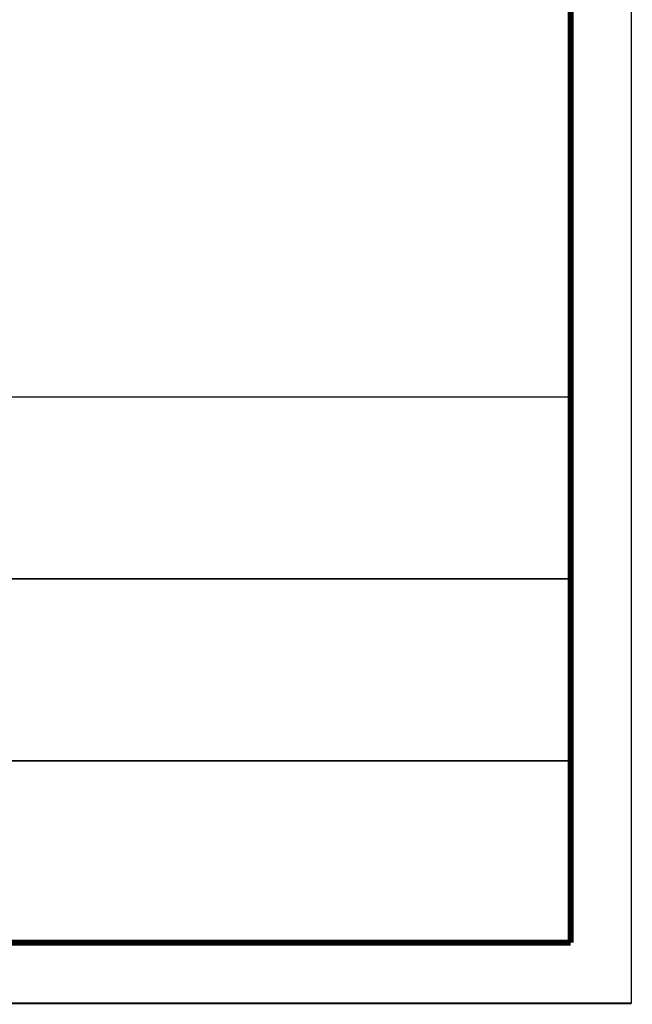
# Model space of a CAD drawing. Header units: millimetres. Extents: x 0 to 1782, y 0 to 1260.
# Tile 76 of 94: x 1631 to 1782, y 0 to 243. Entities that reach past the tile are written whole.
import ezdxf

# ---------------------------------------------------------------- set-up
doc = ezdxf.new("R2010")
doc.units = ezdxf.units.MM
doc.header["$LTSCALE"] = 98.01
doc.layers.get('0').update_dxf_attribs({"linetype": 'CONTINUOUS'})
doc.layers.add('G1000总_DXF_FORMAT', color=7, linetype='CONTINUOUS')

# ---------------------------------------------------------------- blocks, each defined once
blk = doc.blocks.new('*T11')
at = {"color": 1, "linetype": 'Continuous'}
for p, q in [((0, 0), (180, 0)), ((0, 0), (0, -135)), ((180, 0), (180, -135)), ((0, -45), (180, -45)), ((0, -90), (180, -90)), ((0, -135), (180, -135))]:
    blk.add_line(p, q, dxfattribs=at)

msp = doc.modelspace()

# ---------------------------------------------------------------- linework, layer by layer
at = {"layer": 'G1000总_DXF_FORMAT', "color": 1, "linetype": 'Continuous'}
msp.add_line((1782, 0), (1782, 1260), dxfattribs=at)
at = {"layer": 'G1000总_DXF_FORMAT', "color": 7, "linetype": 'Continuous'}
msp.add_line((1227, 150), (1767, 150), dxfattribs=at)
at = {"layer": 'G1000总_DXF_FORMAT', "color": 7, "linetype": 'Continuous', "const_width": 1.5}
for points in [[(1767, 15), (1767, 1245.45)], [(74.25, 15), (1767, 15)]]:
    msp.add_lwpolyline(points, dxfattribs=at)
at = {"layer": 'G1000总_DXF_FORMAT', "color": 1, "linetype": 'Continuous', "const_width": 0.45}
for points in [[(1587, 105), (1767, 105)], [(1587, 60), (1767, 60)], [(1151.78, 0), (1782, 0)]]:
    msp.add_lwpolyline(points, dxfattribs=at)

# ---------------------------------------------------------------- block references
msp.add_blockref('*T11', (1586.78, 150))

doc.saveas('drawing.dxf')
